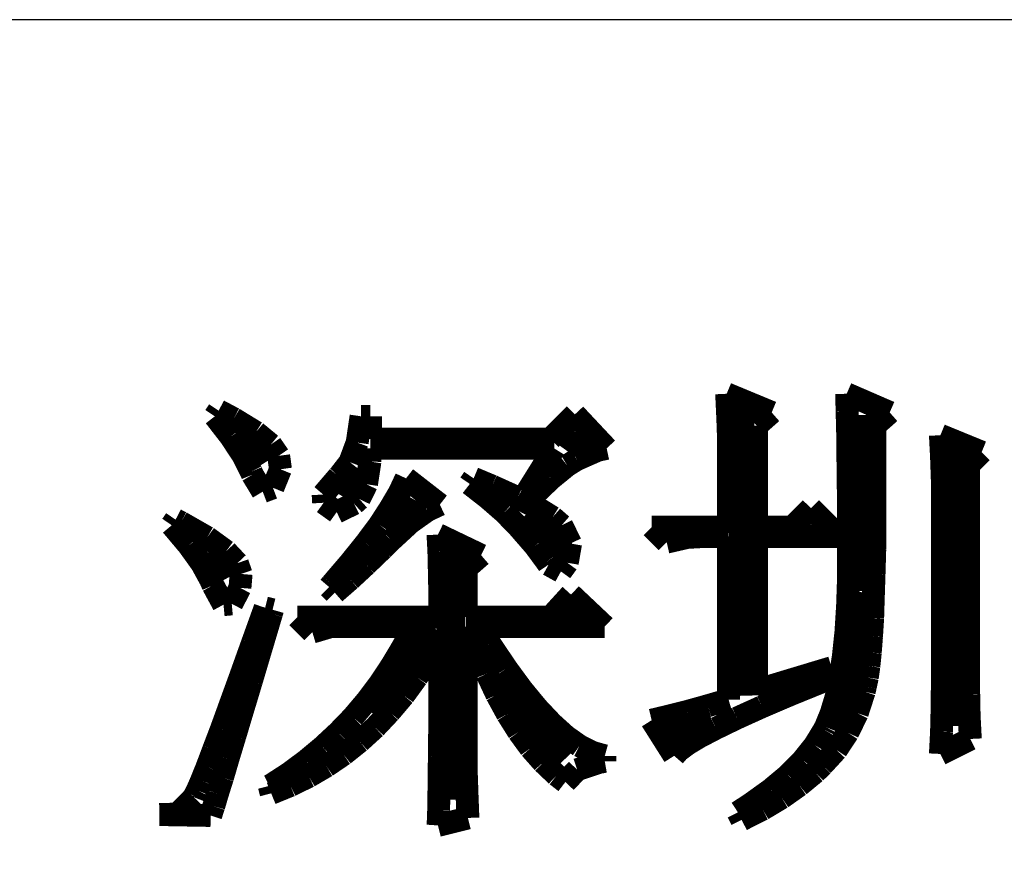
# Model space of a CAD drawing. Extents: x -225 to 585, y -158 to 406.
# Tile 24 of 39: x 554.51 to 558.88, y -146.31 to -142.61. Entities that reach past the tile are written whole.
import ezdxf

# ---------------------------------------------------------------- set-up
doc = ezdxf.new("R2010")
doc.units = 0
doc.layers.add('BOARD_GEOMETRY_DIMENSION', color=2, linetype='CONTINUOUS')
doc.layers.add('BOARD_GEOMETRY_SILKSCREEN_TOP', color=1, linetype='CONTINUOUS')

msp = doc.modelspace()

# ---------------------------------------------------------------- linework, layer by layer
at = {"layer": 'BOARD_GEOMETRY_DIMENSION'}
msp.add_lwpolyline([(580.209914, -142.614904), (527.709892, -142.614904), (527.709892, -153.11501)], dxfattribs=at)
for points, const_width in [([(557.647348, -144.276572), (557.8475, -144.35963)], 0.1016), ([(557.652682, -144.394936), (557.647348, -144.276572)], 0.1016), ([(558.182272, -144.35582), (558.180494, -144.276572)], 0.1016), ([(558.180494, -144.276572), (558.371756, -144.35963)], 0.1016), ([(557.70526, -144.343628), (557.740566, -145.617438)], 0.127), ([(555.373794, -144.376648), (555.390558, -144.351502)], 0.1016), ([(555.443898, -144.467072), (555.373794, -144.376648)], 0.1016), ([(555.390558, -144.351502), (555.45736, -144.387062)], 0.1016), ([(555.45736, -144.387062), (555.556166, -144.447514)], 0.1016), ([(556.006, -144.493234), (556.023272, -144.376648)], 0.1016), ([(556.023272, -144.376648), (556.065182, -144.376648)], 0.1016), ([(556.065182, -144.376648), (556.065182, -144.477232)], 0.1016), ([(556.864774, -144.477232), (556.972978, -144.368266)], 0.1016), ([(556.972978, -144.368266), (557.114456, -144.519142)], 0.1016), ([(557.8475, -144.35963), (557.780698, -144.418304)], 0.1016), ([(558.184558, -144.440148), (558.182272, -144.35582)], 0.1016), ([(558.241962, -144.370806), (558.264568, -145.152618)], 0.127), ([(558.371756, -144.35963), (558.305462, -144.418304)], 0.1016), ([(556.978058, -144.447006), (556.924972, -144.52092)], 0.127), ([(557.655984, -144.489932), (557.652682, -144.394936)], 0.1016), ([(557.780698, -144.418304), (557.780698, -144.8689)], 0.1016), ([(558.305462, -144.418304), (558.306478, -144.565116)], 0.1016), ([(555.498, -144.549368), (555.443898, -144.467072)], 0.1016), ([(555.51578, -144.469866), (555.587662, -144.587722)], 0.127), ([(555.556166, -144.447514), (555.62246, -144.502124)], 0.1016), ([(556.065182, -144.477232), (556.864774, -144.477232)], 0.1016), ([(558.185574, -144.52854), (558.184558, -144.440148)], 0.1016), ([(558.60188, -144.559528), (558.5968, -144.460722)], 0.1016), ([(558.5968, -144.460722), (558.780188, -144.535906)], 0.1016), ([(555.62246, -144.502124), (555.657258, -144.552416)], 0.1016), ([(555.973488, -144.58061), (556.006, -144.493234)], 0.1016), ([(556.065182, -144.519142), (556.062896, -144.577562)], 0.1016), ([(556.881284, -144.519142), (556.065182, -144.519142)], 0.1016), ([(556.75657, -144.71904), (556.881284, -144.519142)], 0.1016), ([(557.114456, -144.519142), (557.075086, -144.527524)], 0.1016), ([(557.655984, -144.8689), (557.655984, -144.489932)], 0.1016), ([(558.675286, -144.534636), (558.658268, -145.75282)], 0.127), ([(555.535084, -144.622266), (555.498, -144.549368)], 0.1016), ([(555.657258, -144.552416), (555.665386, -144.611852)], 0.1016), ([(557.075086, -144.527524), (556.98136, -144.568926)], 0.1016), ([(558.18659, -144.622266), (558.185574, -144.52854)], 0.1016), ([(558.306478, -144.565116), (558.306478, -144.842738)], 0.1016), ([(558.605182, -144.656556), (558.60188, -144.559528)], 0.1016), ([(558.780188, -144.535906), (558.721768, -144.594072)], 0.1016), ([(555.996602, -144.610836), (555.92726, -144.723866)], 0.127), ([(555.927768, -144.639538), (555.973488, -144.58061)], 0.1016), ([(556.062896, -144.577562), (556.047402, -144.6784)], 0.1016), ([(556.93945, -144.594834), (556.867568, -144.653508)], 0.1016), ([(556.98136, -144.568926), (556.93945, -144.594834)], 0.1016), ([(558.721768, -144.594072), (558.721768, -145.584926)], 0.1016), ([(555.540672, -144.635728), (555.535084, -144.622266)], 0.1016), ([(555.586392, -144.71142), (555.540672, -144.635728)], 0.1016), ([(555.665386, -144.611852), (555.631858, -144.694148)], 0.1016), ([(555.85487, -144.72412), (555.92345, -144.64411)], 0.1016), ([(555.92345, -144.64411), (555.927768, -144.639538)], 0.1016), ([(556.19396, -144.714722), (556.22317, -144.652238)], 0.1016), ([(556.22317, -144.652238), (556.373284, -144.768824)], 0.1016), ([(556.50638, -144.67713), (556.523398, -144.652238)], 0.1016), ([(556.523398, -144.652238), (556.605186, -144.686528)], 0.1016), ([(558.18786, -144.721072), (558.18659, -144.622266)], 0.1016), ([(555.631858, -144.694148), (555.586392, -144.71142)], 0.1016), ([(556.047402, -144.6784), (556.015398, -144.743932)], 0.1016), ([(556.586898, -144.739868), (556.50638, -144.67713)], 0.1016), ([(556.605186, -144.686528), (556.718978, -144.737836)], 0.1016), ([(556.867568, -144.653508), (556.781462, -144.735804)], 0.1016), ([(558.605182, -145.593562), (558.605182, -144.656556)], 0.1016), ([(555.856902, -144.760696), (555.85487, -144.72412)], 0.1016), ([(556.153574, -144.783556), (556.19396, -144.714722)], 0.1016), ([(556.2473, -144.740122), (556.19269, -144.842738)], 0.127), ([(556.659796, -144.803368), (556.586898, -144.739868)], 0.1016), ([(556.718978, -144.737836), (556.808386, -144.784572)], 0.1016), ([(556.781462, -144.735804), (556.75657, -144.71904)], 0.1016), ([(558.188876, -144.825212), (558.18786, -144.721072)], 0.1016), ([(555.915068, -144.802352), (555.856902, -144.760696)], 0.1016), ([(555.992284, -144.76476), (555.915068, -144.802352)], 0.1016), ([(556.015398, -144.743932), (555.992284, -144.76476)], 0.1016), ([(556.104552, -144.859502), (556.153574, -144.783556)], 0.1016), ([(556.373284, -144.768824), (556.318166, -144.794732)], 0.1016), ([(556.808386, -144.784572), (556.874172, -144.825212)], 0.1016), ([(556.318166, -144.794732), (556.241966, -144.848834)], 0.1016), ([(556.723296, -144.8689), (556.659796, -144.803368)], 0.1016), ([(556.762158, -144.805908), (556.887888, -144.924526), (556.910494, -144.99082)], 0.127), ([(556.874172, -144.825212), (556.914558, -144.860518)], 0.1016), ([(557.938686, -144.8689), (558.021998, -144.785334)], 0.1016), ([(558.021998, -144.785334), (558.146966, -144.910556)], 0.1016), ([(558.188876, -145.085562), (558.188876, -144.825212)], 0.1016), ([(555.182278, -144.860518), (555.199296, -144.835626)], 0.1016), ([(555.257462, -144.949926), (555.182278, -144.860518)], 0.1016), ([(555.199296, -144.835626), (555.223172, -144.848072)], 0.1016), ([(555.223172, -144.848072), (555.339758, -144.91462)], 0.1016), ([(556.0441, -144.940528), (556.104552, -144.859502)], 0.1016), ([(556.241966, -144.848834), (556.156876, -144.92732)], 0.1016), ([(556.795686, -144.952212), (556.723296, -144.8689)], 0.1016), ([(556.914558, -144.860518), (556.954182, -144.941798)], 0.1016), ([(557.380902, -144.935702), (557.3141, -144.8689)], 0.1016), ([(557.3141, -144.8689), (557.655984, -144.8689)], 0.1016), ([(557.780698, -144.8689), (557.938686, -144.8689)], 0.1016), ([(558.306478, -144.842738), (558.305462, -144.96542)], 0.1016), ([(555.339758, -144.91462), (555.424086, -144.975834)], 0.1016), ([(556.368966, -144.975834), (556.364902, -144.90192)], 0.1016), ([(556.364902, -144.90192), (556.556672, -144.993868)], 0.1016), ([(557.472596, -144.91462), (557.380902, -144.935702)], 0.1016), ([(557.547272, -144.910556), (557.472596, -144.91462)], 0.1016), ([(557.655984, -144.910556), (557.547272, -144.910556)], 0.1016), ([(557.655984, -145.635218), (557.655984, -144.910556)], 0.1016), ([(558.146966, -144.910556), (557.780698, -144.910556)], 0.1016), ([(557.780698, -144.910556), (557.780698, -145.593562)], 0.1016), ([(555.315882, -145.031206), (555.257462, -144.949926)], 0.1016), ([(555.973488, -145.028158), (556.0441, -144.940528)], 0.1016), ([(556.156876, -144.92732), (556.118268, -144.96542)], 0.1016), ([(556.847756, -145.022824), (556.795686, -144.952212)], 0.1016), ([(556.954182, -144.941798), (556.93945, -145.027142)], 0.1016), ([(555.345092, -144.981168), (555.41418, -145.103596)], 0.127), ([(555.424086, -144.975834), (555.47387, -145.02892)], 0.1016), ([(556.118268, -144.96542), (556.04537, -145.035524)], 0.1016), ([(556.370998, -145.067528), (556.368966, -144.975834)], 0.1016), ([(556.42637, -144.982946), (556.414686, -146.079972)], 0.127), ([(556.556672, -144.993868), (556.48987, -145.052034)], 0.1016), ([(558.305462, -144.96542), (558.30216, -145.078196)], 0.1016), ([(555.354998, -145.102834), (555.315882, -145.031206)], 0.1016), ([(555.47387, -145.02892), (555.49038, -145.076926)], 0.1016), ([(555.893478, -145.12163), (555.973488, -145.028158)], 0.1016), ([(556.04537, -145.035524), (555.974758, -145.101056)], 0.1016), ([(556.856392, -145.035524), (556.847756, -145.022824)], 0.1016), ([(556.911256, -145.06575), (556.856392, -145.035524)], 0.1016), ([(556.93945, -145.027142), (556.911256, -145.06575)], 0.1016), ([(555.49038, -145.076926), (555.4853, -145.138648)], 0.1016), ([(556.373284, -145.17497), (556.370998, -145.067528)], 0.1016), ([(556.48987, -145.052034), (556.48987, -145.268696)], 0.1016), ([(558.184558, -145.21561), (558.188876, -145.085562)], 0.1016), ([(558.30216, -145.078196), (558.298858, -145.18132)], 0.1016), ([(555.365666, -145.127218), (555.354998, -145.102834)], 0.1016), ([(555.412402, -145.213324), (555.365666, -145.127218)], 0.1016), ([(555.881794, -145.135346), (555.893478, -145.12163)], 0.1016), ([(555.974758, -145.101056), (555.906686, -145.160238)], 0.1016), ([(555.4853, -145.138648), (555.448978, -145.210022)], 0.1016), ([(555.906686, -145.160238), (555.881794, -145.135346)], 0.1016), ([(556.373284, -145.268696), (556.373284, -145.17497)], 0.1016), ([(556.864774, -145.268696), (556.95596, -145.16862)], 0.1016), ([(556.95596, -145.16862), (557.106074, -145.310352)], 0.1016), ([(558.248058, -145.158206), (558.125884, -145.758662)], 0.127), ([(555.448978, -145.210022), (555.412402, -145.213324)], 0.1016), ([(558.177192, -145.334228), (558.184558, -145.21561)], 0.1016), ([(558.298858, -145.18132), (558.296064, -145.27276)], 0.1016), ([(555.539656, -145.386806), (555.59706, -145.227548)], 0.1016), ([(555.625, -145.25371), (555.578264, -145.410428)], 0.1016), ([(555.59706, -145.227548), (555.63008, -145.23593)], 0.1016), ([(555.63008, -145.23593), (555.625, -145.25371)], 0.1016), ([(556.937672, -145.258028), (556.978058, -145.264124)], 0.127), ([(555.806864, -145.335244), (555.74057, -145.268696)], 0.1016), ([(555.74057, -145.268696), (556.373284, -145.268696)], 0.1016), ([(556.334676, -145.309336), (556.086772, -145.703544)], 0.127), ([(556.48987, -145.268696), (556.864774, -145.268696)], 0.1016), ([(558.296064, -145.27276), (558.290984, -145.35404)], 0.1016), ([(555.890176, -145.310352), (555.806864, -145.335244)], 0.1016), ([(556.256698, -145.310352), (555.890176, -145.310352)], 0.1016), ([(556.209962, -145.398744), (556.256698, -145.310352)], 0.1016), ([(556.50638, -145.310352), (556.48987, -145.310352)], 0.1016), ([(556.48987, -145.310352), (556.48987, -145.868136)], 0.1016), ([(556.542956, -145.418556), (556.50638, -145.310352)], 0.1016), ([(557.106074, -145.310352), (556.54829, -145.310352)], 0.1016), ([(556.54829, -145.310352), (556.596296, -145.387314)], 0.1016), ([(558.165762, -145.442432), (558.177192, -145.334228)], 0.1016), ([(555.488602, -145.529554), (555.539656, -145.386806)], 0.1016), ([(556.373284, -145.368518), (556.326294, -145.450814)], 0.1016), ([(556.373284, -145.657824), (556.373284, -145.368518)], 0.1016), ([(556.596296, -145.387314), (556.668686, -145.495518)], 0.1016), ([(558.290984, -145.35404), (558.285396, -145.425922)], 0.1016), ([(555.578264, -145.410428), (555.535592, -145.554446)], 0.1016), ([(556.15967, -145.483072), (556.209962, -145.398744)], 0.1016), ([(556.58258, -145.519648), (556.542956, -145.418556)], 0.1016), ([(558.285396, -145.425922), (558.2793, -145.48612)], 0.1016), ([(556.105568, -145.564352), (556.15967, -145.483072)], 0.1016), ([(556.326294, -145.450814), (556.271176, -145.536158)], 0.1016), ([(558.151284, -145.537936), (558.165762, -145.442432)], 0.1016), ([(556.626268, -145.61312), (556.58258, -145.519648)], 0.1016), ([(556.668686, -145.495518), (556.73879, -145.591022)], 0.1016), ([(557.780698, -145.593562), (558.113692, -145.493232)], 0.1016), ([(558.113692, -145.493232), (558.122074, -145.535142)], 0.1016), ([(558.2793, -145.48612), (558.272188, -145.53692)], 0.1016), ([(555.442882, -145.655538), (555.488602, -145.529554)], 0.1016), ([(555.535592, -145.554446), (555.496984, -145.682462)], 0.1016), ([(556.048672, -145.640298), (556.105568, -145.564352)], 0.1016), ([(556.271176, -145.536158), (556.212756, -145.616422)], 0.1016), ([(556.65116, -145.568416), (556.94707, -145.882106)], 0.127), ([(558.080672, -145.551906), (557.93259, -145.612104)], 0.1016), ([(558.122074, -145.535142), (558.080672, -145.551906)], 0.1016), ([(558.133758, -145.622518), (558.151284, -145.537936)], 0.1016), ([(558.272188, -145.53692), (558.263552, -145.576798)], 0.1016), ([(556.673258, -145.699226), (556.626268, -145.61312)], 0.1016), ([(556.73879, -145.591022), (556.8061, -145.672556)], 0.1016), ([(557.93259, -145.612104), (557.803558, -145.667222)], 0.1016), ([(558.258472, -145.599658), (558.227484, -145.695416)], 0.1016), ([(558.263552, -145.576798), (558.258472, -145.599658)], 0.1016), ([(558.604166, -145.679922), (558.605182, -145.593562)], 0.1016), ([(558.721768, -145.584926), (558.722784, -145.61312)], 0.1016), ([(558.722784, -145.61312), (558.724562, -145.706846)], 0.1016), ([(555.403258, -145.764758), (555.442882, -145.655538)], 0.1016), ([(555.98695, -145.713196), (556.048672, -145.640298)], 0.1016), ([(556.212756, -145.616422), (556.150272, -145.690336)], 0.1016), ([(556.372268, -145.78076), (556.373284, -145.657824)], 0.1016), ([(557.56429, -145.662142), (557.655984, -145.635218)], 0.1016), ([(558.11166, -145.695416), (558.133758, -145.622518)], 0.1016), ([(555.496984, -145.682462), (555.462694, -145.797016)], 0.1016), ([(556.150272, -145.690336), (556.085756, -145.758916)], 0.1016), ([(556.723296, -145.778728), (556.673258, -145.699226)], 0.1016), ([(556.8061, -145.672556), (556.87087, -145.741136)], 0.1016), ([(557.375568, -145.711926), (557.470564, -145.688304)], 0.1016), ([(557.470564, -145.688304), (557.56429, -145.662142)], 0.1016), ([(557.803558, -145.667222), (557.693068, -145.71726)], 0.1016), ([(558.086768, -145.75663), (558.11166, -145.695416)], 0.1016), ([(558.227484, -145.695416), (558.185574, -145.781522)], 0.1016), ([(558.60188, -145.777712), (558.604166, -145.679922)], 0.1016), ([(555.921672, -145.78076), (555.98695, -145.713196)], 0.1016), ([(556.87087, -145.741136), (556.9331, -145.797524)], 0.1016), ([(557.3141, -145.726658), (557.375568, -145.711926)], 0.1016), ([(557.414176, -145.8849), (557.3141, -145.726658)], 0.1016), ([(557.398682, -145.788126), (557.579784, -145.72234)], 0.127), ([(557.693068, -145.71726), (557.600358, -145.762218)], 0.1016), ([(558.724562, -145.706846), (558.729896, -145.80997)], 0.1016), ([(555.367952, -145.857468), (555.403258, -145.764758)], 0.1016), ([(555.852584, -145.845022), (555.921672, -145.78076)], 0.1016), ([(556.085756, -145.758916), (556.017176, -145.8214)], 0.1016), ([(556.370998, -145.888202), (556.372268, -145.78076)], 0.1016), ([(556.775874, -145.85061), (556.723296, -145.778728)], 0.1016), ([(557.600358, -145.762218), (557.526698, -145.800572)], 0.1016), ([(558.038762, -145.837148), (558.080672, -145.768314)], 0.1016), ([(558.080672, -145.768314), (558.086768, -145.75663)], 0.1016), ([(558.185574, -145.781522), (558.134774, -145.858738)], 0.1016), ([(558.5968, -145.876518), (558.60188, -145.777712)], 0.1016), ([(555.462694, -145.797016), (555.432468, -145.896838)], 0.1016), ([(556.017176, -145.8214), (555.945294, -145.878804)], 0.1016), ([(556.9331, -145.797524), (556.993552, -145.840196)], 0.1016), ([(557.47158, -145.833846), (557.433988, -145.86204)], 0.1016), ([(557.526698, -145.800572), (557.47158, -145.833846)], 0.1016), ([(558.729896, -145.80997), (558.5968, -145.876518)], 0.1016), ([(555.338996, -145.93443), (555.367952, -145.857468)], 0.1016), ([(555.779686, -145.905728), (555.852584, -145.845022)], 0.1016), ([(556.48987, -145.868136), (556.490886, -145.962116)], 0.1016), ([(556.832262, -145.91411), (556.775874, -145.85061)], 0.1016), ([(556.993552, -145.840196), (557.050956, -145.869406)], 0.1016), ([(557.050956, -145.869406), (557.106074, -145.8849)], 0.1016), ([(557.433988, -145.86204), (557.414176, -145.8849)], 0.1016), ([(557.985676, -145.903696), (558.038762, -145.837148)], 0.1016), ([(558.134774, -145.858738), (558.07229, -145.926556)], 0.1016), ([(555.432468, -145.896838), (555.407576, -145.981928)], 0.1016), ([(555.703994, -145.962116), (555.779686, -145.905728)], 0.1016), ([(555.945294, -145.878804), (555.869348, -145.93062)], 0.1016), ([(556.369982, -145.98142), (556.370998, -145.888202)], 0.1016), ([(556.89246, -145.97126), (556.832262, -145.91411)], 0.1016), ([(557.080166, -145.91411), (556.983392, -145.946368)], 0.1016), ([(557.106074, -145.909538), (557.080166, -145.91411)], 0.1016), ([(557.106074, -145.8849), (557.106074, -145.909538)], 0.1016), ([(557.920398, -145.970244), (557.985676, -145.903696)], 0.1016), ([(555.314866, -145.994628), (555.338996, -145.93443)], 0.1016), ([(555.623984, -146.013932), (555.703994, -145.962116)], 0.1016), ([(555.869348, -145.93062), (555.79137, -145.97634)], 0.1016), ([(556.490886, -145.962116), (556.494188, -146.059906)], 0.1016), ([(556.983392, -145.946368), (556.931068, -146.001232)], 0.1016), ([(558.040794, -145.957798), (557.970182, -146.016218)], 0.1016), ([(558.07229, -145.926556), (558.040794, -145.957798)], 0.1016), ([(555.29607, -146.037554), (555.314866, -145.994628)], 0.1016), ([(555.407576, -145.981928), (555.385478, -146.052032)], 0.1016), ([(555.79137, -145.97634), (555.709074, -146.016726)], 0.1016), ([(556.368966, -146.060922), (556.369982, -145.98142)], 0.1016), ([(556.931068, -146.001232), (556.89246, -145.97126)], 0.1016), ([(557.843182, -146.03476), (557.920398, -145.970244)], 0.1016), ([(555.282354, -146.064224), (555.29607, -146.037554)], 0.1016), ([(555.385478, -146.052032), (555.368968, -146.10842)], 0.1016), ([(555.615348, -146.01825), (555.623984, -146.013932)], 0.1016), ([(555.623984, -146.051524), (555.615348, -146.01825)], 0.1016), ([(555.709074, -146.016726), (555.623984, -146.051524)], 0.1016), ([(557.75479, -146.09826), (557.843182, -146.03476)], 0.1016), ([(557.970182, -146.016218), (557.89195, -146.071336)], 0.1016), ([(555.209964, -146.14144), (555.280576, -146.068796)], 0.1016), ([(555.280576, -146.068796), (555.282354, -146.064224)], 0.1016), ([(556.36795, -146.125438), (556.368966, -146.060922)], 0.1016), ([(556.494188, -146.059906), (556.497998, -146.160744)], 0.1016), ([(557.89195, -146.071336), (557.80686, -146.122136)], 0.1016), ([(555.368968, -146.10842), (555.355252, -146.149822)], 0.1016), ([(556.366172, -146.175222), (556.36795, -146.125438)], 0.1016), ([(557.697386, -146.135852), (557.75479, -146.09826)], 0.1016), ([(557.713896, -146.169126), (557.697386, -146.135852)], 0.1016), ([(557.80686, -146.122136), (557.713896, -146.169126)], 0.1016), ([(555.127668, -146.145758), (555.197264, -146.143726)], 0.1016), ([(555.355252, -146.149822), (555.127668, -146.145758)], 0.1016), ([(555.197264, -146.143726), (555.209964, -146.14144)], 0.1016), ([(556.497998, -146.160744), (556.364902, -146.194018)], 0.1016), ([(556.364902, -146.194018), (556.366172, -146.175222)], 0.1016)]:
    msp.add_lwpolyline(points, dxfattribs=dict(at, const_width=const_width))
at = {"layer": 'BOARD_GEOMETRY_SILKSCREEN_TOP'}
msp.add_lwpolyline([(580.209914, -142.614904), (527.709892, -142.614904), (527.709892, -153.11501)], dxfattribs=at)
for points, const_width in [([(557.652682, -144.394936), (557.647348, -144.276572)], 0.1016), ([(557.647348, -144.276572), (557.8475, -144.35963)], 0.1016), ([(558.180494, -144.276572), (558.371756, -144.35963)], 0.1016), ([(558.182272, -144.35582), (558.180494, -144.276572)], 0.1016), ([(557.70526, -144.343628), (557.740566, -145.617438)], 0.127), ([(555.373794, -144.376648), (555.390558, -144.351502)], 0.1016), ([(555.443898, -144.467072), (555.373794, -144.376648)], 0.1016), ([(555.390558, -144.351502), (555.45736, -144.387062)], 0.1016), ([(555.45736, -144.387062), (555.556166, -144.447514)], 0.1016), ([(556.006, -144.493234), (556.023272, -144.376648)], 0.1016), ([(556.023272, -144.376648), (556.065182, -144.376648)], 0.1016), ([(556.065182, -144.376648), (556.065182, -144.477232)], 0.1016), ([(556.864774, -144.477232), (556.972978, -144.368266)], 0.1016), ([(556.972978, -144.368266), (557.114456, -144.519142)], 0.1016), ([(557.8475, -144.35963), (557.780698, -144.418304)], 0.1016), ([(558.184558, -144.440148), (558.182272, -144.35582)], 0.1016), ([(558.241962, -144.370806), (558.264568, -145.152618)], 0.127), ([(558.371756, -144.35963), (558.305462, -144.418304)], 0.1016), ([(556.978058, -144.447006), (556.924972, -144.52092)], 0.127), ([(557.655984, -144.489932), (557.652682, -144.394936)], 0.1016), ([(557.780698, -144.418304), (557.780698, -144.8689)], 0.1016), ([(558.305462, -144.418304), (558.306478, -144.565116)], 0.1016), ([(555.498, -144.549368), (555.443898, -144.467072)], 0.1016), ([(555.51578, -144.469866), (555.587662, -144.587722)], 0.127), ([(555.556166, -144.447514), (555.62246, -144.502124)], 0.1016), ([(556.065182, -144.477232), (556.864774, -144.477232)], 0.1016), ([(558.185574, -144.52854), (558.184558, -144.440148)], 0.1016), ([(558.5968, -144.460722), (558.780188, -144.535906)], 0.1016), ([(558.60188, -144.559528), (558.5968, -144.460722)], 0.1016), ([(555.62246, -144.502124), (555.657258, -144.552416)], 0.1016), ([(555.973488, -144.58061), (556.006, -144.493234)], 0.1016), ([(556.065182, -144.519142), (556.062896, -144.577562)], 0.1016), ([(556.881284, -144.519142), (556.065182, -144.519142)], 0.1016), ([(556.75657, -144.71904), (556.881284, -144.519142)], 0.1016), ([(557.114456, -144.519142), (557.075086, -144.527524)], 0.1016), ([(557.655984, -144.8689), (557.655984, -144.489932)], 0.1016), ([(558.675286, -144.534636), (558.658268, -145.75282)], 0.127), ([(555.535084, -144.622266), (555.498, -144.549368)], 0.1016), ([(555.657258, -144.552416), (555.665386, -144.611852)], 0.1016), ([(557.075086, -144.527524), (556.98136, -144.568926)], 0.1016), ([(558.18659, -144.622266), (558.185574, -144.52854)], 0.1016), ([(558.306478, -144.565116), (558.306478, -144.842738)], 0.1016), ([(558.605182, -144.656556), (558.60188, -144.559528)], 0.1016), ([(558.780188, -144.535906), (558.721768, -144.594072)], 0.1016), ([(555.996602, -144.610836), (555.92726, -144.723866)], 0.127), ([(555.927768, -144.639538), (555.973488, -144.58061)], 0.1016), ([(556.062896, -144.577562), (556.047402, -144.6784)], 0.1016), ([(556.93945, -144.594834), (556.867568, -144.653508)], 0.1016), ([(556.98136, -144.568926), (556.93945, -144.594834)], 0.1016), ([(558.721768, -144.594072), (558.721768, -145.584926)], 0.1016), ([(555.540672, -144.635728), (555.535084, -144.622266)], 0.1016), ([(555.586392, -144.71142), (555.540672, -144.635728)], 0.1016), ([(555.665386, -144.611852), (555.631858, -144.694148)], 0.1016), ([(555.85487, -144.72412), (555.92345, -144.64411)], 0.1016), ([(555.92345, -144.64411), (555.927768, -144.639538)], 0.1016), ([(556.19396, -144.714722), (556.22317, -144.652238)], 0.1016), ([(556.22317, -144.652238), (556.373284, -144.768824)], 0.1016), ([(556.50638, -144.67713), (556.523398, -144.652238)], 0.1016), ([(556.523398, -144.652238), (556.605186, -144.686528)], 0.1016), ([(558.18786, -144.721072), (558.18659, -144.622266)], 0.1016), ([(555.631858, -144.694148), (555.586392, -144.71142)], 0.1016), ([(556.047402, -144.6784), (556.015398, -144.743932)], 0.1016), ([(556.586898, -144.739868), (556.50638, -144.67713)], 0.1016), ([(556.605186, -144.686528), (556.718978, -144.737836)], 0.1016), ([(556.867568, -144.653508), (556.781462, -144.735804)], 0.1016), ([(558.605182, -145.593562), (558.605182, -144.656556)], 0.1016), ([(555.856902, -144.760696), (555.85487, -144.72412)], 0.1016), ([(556.153574, -144.783556), (556.19396, -144.714722)], 0.1016), ([(556.2473, -144.740122), (556.19269, -144.842738)], 0.127), ([(556.659796, -144.803368), (556.586898, -144.739868)], 0.1016), ([(556.718978, -144.737836), (556.808386, -144.784572)], 0.1016), ([(556.781462, -144.735804), (556.75657, -144.71904)], 0.1016), ([(558.188876, -144.825212), (558.18786, -144.721072)], 0.1016), ([(555.915068, -144.802352), (555.856902, -144.760696)], 0.1016), ([(555.992284, -144.76476), (555.915068, -144.802352)], 0.1016), ([(556.015398, -144.743932), (555.992284, -144.76476)], 0.1016), ([(556.104552, -144.859502), (556.153574, -144.783556)], 0.1016), ([(556.373284, -144.768824), (556.318166, -144.794732)], 0.1016), ([(556.808386, -144.784572), (556.874172, -144.825212)], 0.1016), ([(556.318166, -144.794732), (556.241966, -144.848834)], 0.1016), ([(556.723296, -144.8689), (556.659796, -144.803368)], 0.1016), ([(556.762158, -144.805908), (556.887888, -144.924526), (556.910494, -144.99082)], 0.127), ([(556.874172, -144.825212), (556.914558, -144.860518)], 0.1016), ([(557.938686, -144.8689), (558.021998, -144.785334)], 0.1016), ([(558.021998, -144.785334), (558.146966, -144.910556)], 0.1016), ([(558.188876, -145.085562), (558.188876, -144.825212)], 0.1016), ([(555.182278, -144.860518), (555.199296, -144.835626)], 0.1016), ([(555.257462, -144.949926), (555.182278, -144.860518)], 0.1016), ([(555.199296, -144.835626), (555.223172, -144.848072)], 0.1016), ([(555.223172, -144.848072), (555.339758, -144.91462)], 0.1016), ([(556.0441, -144.940528), (556.104552, -144.859502)], 0.1016), ([(556.241966, -144.848834), (556.156876, -144.92732)], 0.1016), ([(556.795686, -144.952212), (556.723296, -144.8689)], 0.1016), ([(556.914558, -144.860518), (556.954182, -144.941798)], 0.1016), ([(557.3141, -144.8689), (557.655984, -144.8689)], 0.1016), ([(557.380902, -144.935702), (557.3141, -144.8689)], 0.1016), ([(557.780698, -144.8689), (557.938686, -144.8689)], 0.1016), ([(558.306478, -144.842738), (558.305462, -144.96542)], 0.1016), ([(555.339758, -144.91462), (555.424086, -144.975834)], 0.1016), ([(556.364902, -144.90192), (556.556672, -144.993868)], 0.1016), ([(556.368966, -144.975834), (556.364902, -144.90192)], 0.1016), ([(557.472596, -144.91462), (557.380902, -144.935702)], 0.1016), ([(557.547272, -144.910556), (557.472596, -144.91462)], 0.1016), ([(557.655984, -144.910556), (557.547272, -144.910556)], 0.1016), ([(557.655984, -145.635218), (557.655984, -144.910556)], 0.1016), ([(557.780698, -144.910556), (557.780698, -145.593562)], 0.1016), ([(558.146966, -144.910556), (557.780698, -144.910556)], 0.1016), ([(555.315882, -145.031206), (555.257462, -144.949926)], 0.1016), ([(555.973488, -145.028158), (556.0441, -144.940528)], 0.1016), ([(556.156876, -144.92732), (556.118268, -144.96542)], 0.1016), ([(556.847756, -145.022824), (556.795686, -144.952212)], 0.1016), ([(556.954182, -144.941798), (556.93945, -145.027142)], 0.1016), ([(555.345092, -144.981168), (555.41418, -145.103596)], 0.127), ([(555.424086, -144.975834), (555.47387, -145.02892)], 0.1016), ([(556.118268, -144.96542), (556.04537, -145.035524)], 0.1016), ([(556.370998, -145.067528), (556.368966, -144.975834)], 0.1016), ([(556.42637, -144.982946), (556.414686, -146.079972)], 0.127), ([(556.556672, -144.993868), (556.48987, -145.052034)], 0.1016), ([(558.305462, -144.96542), (558.30216, -145.078196)], 0.1016), ([(555.354998, -145.102834), (555.315882, -145.031206)], 0.1016), ([(555.47387, -145.02892), (555.49038, -145.076926)], 0.1016), ([(555.893478, -145.12163), (555.973488, -145.028158)], 0.1016), ([(556.04537, -145.035524), (555.974758, -145.101056)], 0.1016), ([(556.856392, -145.035524), (556.847756, -145.022824)], 0.1016), ([(556.911256, -145.06575), (556.856392, -145.035524)], 0.1016), ([(556.93945, -145.027142), (556.911256, -145.06575)], 0.1016), ([(555.49038, -145.076926), (555.4853, -145.138648)], 0.1016), ([(556.373284, -145.17497), (556.370998, -145.067528)], 0.1016), ([(556.48987, -145.052034), (556.48987, -145.268696)], 0.1016), ([(558.184558, -145.21561), (558.188876, -145.085562)], 0.1016), ([(558.30216, -145.078196), (558.298858, -145.18132)], 0.1016), ([(555.365666, -145.127218), (555.354998, -145.102834)], 0.1016), ([(555.412402, -145.213324), (555.365666, -145.127218)], 0.1016), ([(555.881794, -145.135346), (555.893478, -145.12163)], 0.1016), ([(555.974758, -145.101056), (555.906686, -145.160238)], 0.1016), ([(555.4853, -145.138648), (555.448978, -145.210022)], 0.1016), ([(555.906686, -145.160238), (555.881794, -145.135346)], 0.1016), ([(556.373284, -145.268696), (556.373284, -145.17497)], 0.1016), ([(556.864774, -145.268696), (556.95596, -145.16862)], 0.1016), ([(556.95596, -145.16862), (557.106074, -145.310352)], 0.1016), ([(558.248058, -145.158206), (558.125884, -145.758662)], 0.127), ([(555.448978, -145.210022), (555.412402, -145.213324)], 0.1016), ([(558.177192, -145.334228), (558.184558, -145.21561)], 0.1016), ([(558.298858, -145.18132), (558.296064, -145.27276)], 0.1016), ([(555.539656, -145.386806), (555.59706, -145.227548)], 0.1016), ([(555.625, -145.25371), (555.578264, -145.410428)], 0.1016), ([(555.59706, -145.227548), (555.63008, -145.23593)], 0.1016), ([(555.63008, -145.23593), (555.625, -145.25371)], 0.1016), ([(556.937672, -145.258028), (556.978058, -145.264124)], 0.127), ([(555.74057, -145.268696), (556.373284, -145.268696)], 0.1016), ([(555.806864, -145.335244), (555.74057, -145.268696)], 0.1016), ([(556.334676, -145.309336), (556.086772, -145.703544)], 0.127), ([(556.48987, -145.268696), (556.864774, -145.268696)], 0.1016), ([(558.296064, -145.27276), (558.290984, -145.35404)], 0.1016), ([(555.890176, -145.310352), (555.806864, -145.335244)], 0.1016), ([(556.256698, -145.310352), (555.890176, -145.310352)], 0.1016), ([(556.209962, -145.398744), (556.256698, -145.310352)], 0.1016), ([(556.50638, -145.310352), (556.48987, -145.310352)], 0.1016), ([(556.48987, -145.310352), (556.48987, -145.868136)], 0.1016), ([(556.542956, -145.418556), (556.50638, -145.310352)], 0.1016), ([(556.54829, -145.310352), (556.596296, -145.387314)], 0.1016), ([(557.106074, -145.310352), (556.54829, -145.310352)], 0.1016), ([(558.165762, -145.442432), (558.177192, -145.334228)], 0.1016), ([(555.488602, -145.529554), (555.539656, -145.386806)], 0.1016), ([(556.373284, -145.368518), (556.326294, -145.450814)], 0.1016), ([(556.373284, -145.657824), (556.373284, -145.368518)], 0.1016), ([(556.596296, -145.387314), (556.668686, -145.495518)], 0.1016), ([(558.290984, -145.35404), (558.285396, -145.425922)], 0.1016), ([(555.578264, -145.410428), (555.535592, -145.554446)], 0.1016), ([(556.15967, -145.483072), (556.209962, -145.398744)], 0.1016), ([(556.58258, -145.519648), (556.542956, -145.418556)], 0.1016), ([(558.285396, -145.425922), (558.2793, -145.48612)], 0.1016), ([(556.105568, -145.564352), (556.15967, -145.483072)], 0.1016), ([(556.326294, -145.450814), (556.271176, -145.536158)], 0.1016), ([(558.151284, -145.537936), (558.165762, -145.442432)], 0.1016), ([(556.626268, -145.61312), (556.58258, -145.519648)], 0.1016), ([(556.668686, -145.495518), (556.73879, -145.591022)], 0.1016), ([(557.780698, -145.593562), (558.113692, -145.493232)], 0.1016), ([(558.113692, -145.493232), (558.122074, -145.535142)], 0.1016), ([(558.2793, -145.48612), (558.272188, -145.53692)], 0.1016), ([(555.442882, -145.655538), (555.488602, -145.529554)], 0.1016), ([(555.535592, -145.554446), (555.496984, -145.682462)], 0.1016), ([(556.048672, -145.640298), (556.105568, -145.564352)], 0.1016), ([(556.271176, -145.536158), (556.212756, -145.616422)], 0.1016), ([(556.65116, -145.568416), (556.94707, -145.882106)], 0.127), ([(558.080672, -145.551906), (557.93259, -145.612104)], 0.1016), ([(558.122074, -145.535142), (558.080672, -145.551906)], 0.1016), ([(558.133758, -145.622518), (558.151284, -145.537936)], 0.1016), ([(558.272188, -145.53692), (558.263552, -145.576798)], 0.1016), ([(556.673258, -145.699226), (556.626268, -145.61312)], 0.1016), ([(556.73879, -145.591022), (556.8061, -145.672556)], 0.1016), ([(557.93259, -145.612104), (557.803558, -145.667222)], 0.1016), ([(558.258472, -145.599658), (558.227484, -145.695416)], 0.1016), ([(558.263552, -145.576798), (558.258472, -145.599658)], 0.1016), ([(558.604166, -145.679922), (558.605182, -145.593562)], 0.1016), ([(558.721768, -145.584926), (558.722784, -145.61312)], 0.1016), ([(558.722784, -145.61312), (558.724562, -145.706846)], 0.1016), ([(555.403258, -145.764758), (555.442882, -145.655538)], 0.1016), ([(555.98695, -145.713196), (556.048672, -145.640298)], 0.1016), ([(556.212756, -145.616422), (556.150272, -145.690336)], 0.1016), ([(556.372268, -145.78076), (556.373284, -145.657824)], 0.1016), ([(557.56429, -145.662142), (557.655984, -145.635218)], 0.1016), ([(558.11166, -145.695416), (558.133758, -145.622518)], 0.1016), ([(555.496984, -145.682462), (555.462694, -145.797016)], 0.1016), ([(556.150272, -145.690336), (556.085756, -145.758916)], 0.1016), ([(556.723296, -145.778728), (556.673258, -145.699226)], 0.1016), ([(556.8061, -145.672556), (556.87087, -145.741136)], 0.1016), ([(557.375568, -145.711926), (557.470564, -145.688304)], 0.1016), ([(557.470564, -145.688304), (557.56429, -145.662142)], 0.1016), ([(557.803558, -145.667222), (557.693068, -145.71726)], 0.1016), ([(558.086768, -145.75663), (558.11166, -145.695416)], 0.1016), ([(558.227484, -145.695416), (558.185574, -145.781522)], 0.1016), ([(558.60188, -145.777712), (558.604166, -145.679922)], 0.1016), ([(555.921672, -145.78076), (555.98695, -145.713196)], 0.1016), ([(556.87087, -145.741136), (556.9331, -145.797524)], 0.1016), ([(557.3141, -145.726658), (557.375568, -145.711926)], 0.1016), ([(557.414176, -145.8849), (557.3141, -145.726658)], 0.1016), ([(557.398682, -145.788126), (557.579784, -145.72234)], 0.127), ([(557.693068, -145.71726), (557.600358, -145.762218)], 0.1016), ([(558.724562, -145.706846), (558.729896, -145.80997)], 0.1016), ([(555.367952, -145.857468), (555.403258, -145.764758)], 0.1016), ([(555.852584, -145.845022), (555.921672, -145.78076)], 0.1016), ([(556.085756, -145.758916), (556.017176, -145.8214)], 0.1016), ([(556.370998, -145.888202), (556.372268, -145.78076)], 0.1016), ([(556.775874, -145.85061), (556.723296, -145.778728)], 0.1016), ([(557.600358, -145.762218), (557.526698, -145.800572)], 0.1016), ([(558.038762, -145.837148), (558.080672, -145.768314)], 0.1016), ([(558.080672, -145.768314), (558.086768, -145.75663)], 0.1016), ([(558.185574, -145.781522), (558.134774, -145.858738)], 0.1016), ([(558.5968, -145.876518), (558.60188, -145.777712)], 0.1016), ([(555.462694, -145.797016), (555.432468, -145.896838)], 0.1016), ([(556.017176, -145.8214), (555.945294, -145.878804)], 0.1016), ([(556.9331, -145.797524), (556.993552, -145.840196)], 0.1016), ([(557.47158, -145.833846), (557.433988, -145.86204)], 0.1016), ([(557.526698, -145.800572), (557.47158, -145.833846)], 0.1016), ([(558.729896, -145.80997), (558.5968, -145.876518)], 0.1016), ([(555.338996, -145.93443), (555.367952, -145.857468)], 0.1016), ([(555.779686, -145.905728), (555.852584, -145.845022)], 0.1016), ([(556.48987, -145.868136), (556.490886, -145.962116)], 0.1016), ([(556.832262, -145.91411), (556.775874, -145.85061)], 0.1016), ([(556.993552, -145.840196), (557.050956, -145.869406)], 0.1016), ([(557.050956, -145.869406), (557.106074, -145.8849)], 0.1016), ([(557.433988, -145.86204), (557.414176, -145.8849)], 0.1016), ([(557.985676, -145.903696), (558.038762, -145.837148)], 0.1016), ([(558.134774, -145.858738), (558.07229, -145.926556)], 0.1016), ([(555.432468, -145.896838), (555.407576, -145.981928)], 0.1016), ([(555.703994, -145.962116), (555.779686, -145.905728)], 0.1016), ([(555.945294, -145.878804), (555.869348, -145.93062)], 0.1016), ([(556.369982, -145.98142), (556.370998, -145.888202)], 0.1016), ([(556.89246, -145.97126), (556.832262, -145.91411)], 0.1016), ([(557.080166, -145.91411), (556.983392, -145.946368)], 0.1016), ([(557.106074, -145.909538), (557.080166, -145.91411)], 0.1016), ([(557.106074, -145.8849), (557.106074, -145.909538)], 0.1016), ([(557.920398, -145.970244), (557.985676, -145.903696)], 0.1016), ([(555.314866, -145.994628), (555.338996, -145.93443)], 0.1016), ([(555.623984, -146.013932), (555.703994, -145.962116)], 0.1016), ([(555.869348, -145.93062), (555.79137, -145.97634)], 0.1016), ([(556.490886, -145.962116), (556.494188, -146.059906)], 0.1016), ([(556.983392, -145.946368), (556.931068, -146.001232)], 0.1016), ([(558.040794, -145.957798), (557.970182, -146.016218)], 0.1016), ([(558.07229, -145.926556), (558.040794, -145.957798)], 0.1016), ([(555.29607, -146.037554), (555.314866, -145.994628)], 0.1016), ([(555.407576, -145.981928), (555.385478, -146.052032)], 0.1016), ([(555.79137, -145.97634), (555.709074, -146.016726)], 0.1016), ([(556.368966, -146.060922), (556.369982, -145.98142)], 0.1016), ([(556.931068, -146.001232), (556.89246, -145.97126)], 0.1016), ([(557.843182, -146.03476), (557.920398, -145.970244)], 0.1016), ([(555.282354, -146.064224), (555.29607, -146.037554)], 0.1016), ([(555.385478, -146.052032), (555.368968, -146.10842)], 0.1016), ([(555.615348, -146.01825), (555.623984, -146.013932)], 0.1016), ([(555.623984, -146.051524), (555.615348, -146.01825)], 0.1016), ([(555.709074, -146.016726), (555.623984, -146.051524)], 0.1016), ([(557.75479, -146.09826), (557.843182, -146.03476)], 0.1016), ([(557.970182, -146.016218), (557.89195, -146.071336)], 0.1016), ([(555.209964, -146.14144), (555.280576, -146.068796)], 0.1016), ([(555.280576, -146.068796), (555.282354, -146.064224)], 0.1016), ([(556.36795, -146.125438), (556.368966, -146.060922)], 0.1016), ([(556.494188, -146.059906), (556.497998, -146.160744)], 0.1016), ([(557.89195, -146.071336), (557.80686, -146.122136)], 0.1016), ([(555.368968, -146.10842), (555.355252, -146.149822)], 0.1016), ([(556.366172, -146.175222), (556.36795, -146.125438)], 0.1016), ([(557.697386, -146.135852), (557.75479, -146.09826)], 0.1016), ([(557.713896, -146.169126), (557.697386, -146.135852)], 0.1016), ([(557.80686, -146.122136), (557.713896, -146.169126)], 0.1016), ([(555.127668, -146.145758), (555.197264, -146.143726)], 0.1016), ([(555.355252, -146.149822), (555.127668, -146.145758)], 0.1016), ([(555.197264, -146.143726), (555.209964, -146.14144)], 0.1016), ([(556.497998, -146.160744), (556.364902, -146.194018)], 0.1016), ([(556.364902, -146.194018), (556.366172, -146.175222)], 0.1016)]:
    msp.add_lwpolyline(points, dxfattribs=dict(at, const_width=const_width))

doc.saveas('drawing.dxf')
